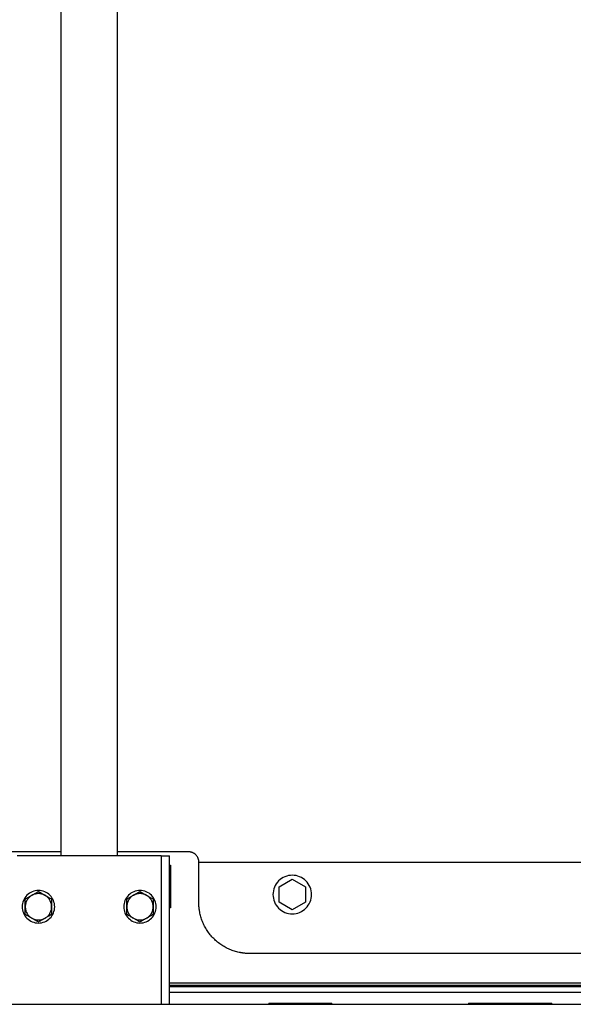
# Model space of a CAD drawing. Header units: millimetres. Extents: x -3787 to 418, y -511 to 3927.
# Tile 33 of 87: x -1455 to -1183, y 858 to 1342. Entities that reach past the tile are written whole.
import ezdxf

# ---------------------------------------------------------------- set-up
doc = ezdxf.new("R2010")
doc.units = ezdxf.units.MM

msp = doc.modelspace()

# ---------------------------------------------------------------- linework, layer by layer
at = {"color": 7, "linetype": 'Continuous', "lineweight": 25}
for p, q in [((-1435.01, 1659.81), (-1435.01, 930.81)), ((-1407.01, 930.81), (-1407.01, 1659.81)), ((-1435.01, 932.81), (-1470.01, 932.81)), ((-1385.51, 930.81), (-1456.51, 930.81)), ((-1372.01, 932.81), (-1407.01, 932.81)), ((-1381.51, 857.81), (-1381.51, 930.81)), ((-1381.51, 926.31), (-1381.01, 926.31)), ((-1381.01, 926.31), (-1381.01, 905.31)), ((-1367.01, 907.81), (-1367.01, 927.81)), ((-1367.01, 927.81), (-970.01, 927.81)), ((-1327.51, 915.56), (-1321.01, 919.31)), ((-1321.01, 919.31), (-1314.51, 915.56)), ((-1327.51, 908.06), (-1327.51, 915.56)), ((-1314.51, 915.56), (-1314.51, 908.06)), ((-1321.01, 904.3), (-1327.51, 908.06)), ((-1314.51, 908.06), (-1321.01, 904.3)), ((-1381.01, 905.31), (-1381.51, 905.31)), ((-975.01, 882.81), (-1342.01, 882.81)), ((-1381.51, 868.44), (-969.12, 868.44)), ((-973.23, 863.67), (-1381.51, 863.67)), ((-1880.01, 857.81), (-962.01, 857.81)), ((-1332.5, 858.31), (-1301.5, 858.31)), ((-1332.5, 858.31), (-1332.5, 857.81)), ((-1301.5, 857.81), (-1301.5, 858.31)), ((-1234.17, 858.31), (-1193.17, 858.31)), ((-1234.17, 858.31), (-1234.17, 857.81)), ((-1193.17, 857.81), (-1193.17, 858.31))]:
    msp.add_line(p, q, dxfattribs=at)
at = {"color": 8, "linetype": 'Continuous', "lineweight": 25}
for p, q in [((-1385.51, 930.81), (-1385.51, 857.81)), ((-1381.51, 867.23), (-970.55, 867.23)), ((-970.55, 866.35), (-1381.51, 866.35))]:
    msp.add_line(p, q, dxfattribs=at)
at = {"color": 7, "linetype": 'Continuous', "lineweight": 25}
for points, knots in [([(-1385.51, 930.81), (-1384.98, 930.81), (-1384.46, 930.81), (-1383.49, 930.81), (-1383.05, 930.81), (-1382.31, 930.81), (-1382.01, 930.81), (-1381.61, 930.81), (-1381.51, 930.81), (-1381.51, 930.81)], [0, 0, 0, 0, 0.25, 0.25, 0.5, 0.5, 0.75, 0.75, 1, 1, 1, 1]), ([(-1367.01, 927.81), (-1367.01, 927.89), (-1367.01, 928.05), (-1367.03, 928.28), (-1367.06, 928.52), (-1367.09, 928.75), (-1367.14, 928.98), (-1367.2, 929.2), (-1367.28, 929.43), (-1367.39, 929.73), (-1367.56, 930.11), (-1367.82, 930.55), (-1368.12, 930.97), (-1368.58, 931.48), (-1369.12, 931.91), (-1369.7, 932.26), (-1370.16, 932.46), (-1370.62, 932.62), (-1371.09, 932.73), (-1371.55, 932.8), (-1371.86, 932.81), (-1372.01, 932.81)], [0, 0, 0, 0, 0.03024, 0.060281, 0.090188, 0.120031, 0.149875, 0.179789, 0.20984, 0.240094, 0.304385, 0.368744, 0.434403, 0.50013, 0.631342, 0.695633, 0.759991, 0.821708, 0.883493, 0.94173, 1, 1, 1, 1]), ([(-1311.51, 911.81), (-1311.51, 913.05), (-1311.76, 914.3), (-1312.71, 916.59), (-1313.41, 917.65), (-1315.17, 919.41), (-1316.22, 920.11), (-1318.52, 921.06), (-1319.76, 921.31), (-1322.25, 921.31), (-1323.49, 921.06), (-1325.79, 920.11), (-1326.85, 919.41), (-1328.6, 917.65), (-1329.31, 916.59), (-1330.26, 914.3), (-1330.51, 913.05), (-1330.51, 911.81)], [0, 0, 0, 0, 0.125, 0.125, 0.25, 0.25, 0.375, 0.375, 0.5, 0.5, 0.625, 0.625, 0.75, 0.75, 0.875, 0.875, 1, 1, 1, 1]), ([(-1438.01, 905.81), (-1438.01, 906.86), (-1438.22, 907.9), (-1439.02, 909.84), (-1439.61, 910.73), (-1441.09, 912.21), (-1441.98, 912.8), (-1443.91, 913.6), (-1444.96, 913.81), (-1447.05, 913.81), (-1448.1, 913.6), (-1450.04, 912.8), (-1450.92, 912.21), (-1452.41, 910.73), (-1453, 909.84), (-1453.8, 907.9), (-1454.01, 906.86), (-1454.01, 905.81)], [0, 0, 0, 0, 0.125, 0.125, 0.25, 0.25, 0.375, 0.375, 0.5, 0.5, 0.625, 0.625, 0.75, 0.75, 0.875, 0.875, 1, 1, 1, 1]), ([(-1449.26, 911.44), (-1449.75, 911.15), (-1450.2, 910.81), (-1451.01, 910), (-1451.35, 909.55), (-1451.92, 908.57), (-1452.14, 908.04), (-1452.43, 906.94), (-1452.51, 906.38), (-1452.51, 905.81)], [0, 0, 0, 0, 0.25, 0.25, 0.5, 0.5, 0.75, 0.75, 1, 1, 1, 1]), ([(-1452.51, 909.56), (-1452.4, 909.63), (-1452.18, 909.75), (-1451.86, 909.94), (-1451.54, 910.12), (-1451.22, 910.31), (-1450.82, 910.53), (-1450.35, 910.81), (-1449.8, 911.12), (-1449.44, 911.33), (-1449.26, 911.44)], [0, 0, 0, 0, 0.103638, 0.205104, 0.304738, 0.402919, 0.500067, 0.668868, 0.83439, 1, 1, 1, 1]), ([(-1449.26, 911.44), (-1449.17, 911.49), (-1448.99, 911.6), (-1448.71, 911.75), (-1448.39, 911.94), (-1448.02, 912.15), (-1447.48, 912.46), (-1446.81, 912.85), (-1446.28, 913.16), (-1446.01, 913.31)], [0, 0, 0, 0, 0.082341, 0.164728, 0.2476, 0.37415, 0.501946, 0.745918, 1, 1, 1, 1]), ([(-1442.76, 911.44), (-1443.25, 911.72), (-1443.78, 911.94), (-1444.87, 912.23), (-1445.44, 912.31), (-1446.58, 912.31), (-1447.14, 912.23), (-1448.24, 911.94), (-1448.77, 911.72), (-1449.26, 911.44)], [0, 0, 0, 0, 0.25, 0.25, 0.5, 0.5, 0.75, 0.75, 1, 1, 1, 1]), ([(-1446.01, 913.31), (-1445.9, 913.25), (-1445.68, 913.13), (-1445.36, 912.94), (-1445.04, 912.75), (-1444.72, 912.57), (-1444.32, 912.34), (-1443.85, 912.07), (-1443.3, 911.75), (-1442.94, 911.54), (-1442.76, 911.44)], [0, 0, 0, 0, 0.103549, 0.20493, 0.304482, 0.402583, 0.499651, 0.668596, 0.834254, 1, 1, 1, 1]), ([(-1439.51, 905.81), (-1439.51, 906.38), (-1439.58, 906.94), (-1439.88, 908.04), (-1440.1, 908.57), (-1440.66, 909.55), (-1441.01, 910), (-1441.81, 910.81), (-1442.27, 911.15), (-1442.76, 911.44)], [0, 0, 0, 0, 0.25, 0.25, 0.5, 0.5, 0.75, 0.75, 1, 1, 1, 1]), ([(-1442.76, 911.44), (-1442.67, 911.39), (-1442.49, 911.28), (-1442.22, 911.13), (-1441.9, 910.94), (-1441.53, 910.73), (-1440.99, 910.42), (-1440.31, 910.02), (-1439.78, 909.72), (-1439.51, 909.56)], [0, 0, 0, 0, 0.081994, 0.164032, 0.24655, 0.372541, 0.49976, 0.744787, 1, 1, 1, 1]), ([(-1388.01, 905.81), (-1388.01, 906.86), (-1388.22, 907.9), (-1389.02, 909.84), (-1389.61, 910.73), (-1391.09, 912.21), (-1391.98, 912.8), (-1393.91, 913.6), (-1394.96, 913.81), (-1397.05, 913.81), (-1398.1, 913.6), (-1400.04, 912.8), (-1400.92, 912.21), (-1402.41, 910.73), (-1403, 909.84), (-1403.8, 907.9), (-1404.01, 906.86), (-1404.01, 905.81)], [0, 0, 0, 0, 0.125, 0.125, 0.25, 0.25, 0.375, 0.375, 0.5, 0.5, 0.625, 0.625, 0.75, 0.75, 0.875, 0.875, 1, 1, 1, 1]), ([(-1399.26, 911.44), (-1399.75, 911.15), (-1400.2, 910.81), (-1401.01, 910), (-1401.35, 909.55), (-1401.92, 908.57), (-1402.14, 908.04), (-1402.43, 906.94), (-1402.51, 906.38), (-1402.51, 905.81)], [0, 0, 0, 0, 0.25, 0.25, 0.5, 0.5, 0.75, 0.75, 1, 1, 1, 1]), ([(-1402.51, 909.56), (-1402.4, 909.63), (-1402.18, 909.75), (-1401.86, 909.94), (-1401.54, 910.12), (-1401.22, 910.31), (-1400.82, 910.53), (-1400.35, 910.81), (-1399.8, 911.12), (-1399.44, 911.33), (-1399.26, 911.44)], [0, 0, 0, 0, 0.103549, 0.20493, 0.304482, 0.402583, 0.499651, 0.668596, 0.834254, 1, 1, 1, 1]), ([(-1399.26, 911.44), (-1399.17, 911.49), (-1398.99, 911.59), (-1398.72, 911.75), (-1398.4, 911.94), (-1398.03, 912.15), (-1397.49, 912.46), (-1396.81, 912.85), (-1396.28, 913.16), (-1396.01, 913.31)], [0, 0, 0, 0, 0.081994, 0.164032, 0.24655, 0.372541, 0.49976, 0.744787, 1, 1, 1, 1]), ([(-1392.76, 911.44), (-1393.25, 911.72), (-1393.78, 911.94), (-1394.87, 912.23), (-1395.44, 912.31), (-1396.58, 912.31), (-1397.14, 912.23), (-1398.24, 911.94), (-1398.77, 911.72), (-1399.26, 911.44)], [0, 0, 0, 0, 0.25, 0.25, 0.5, 0.5, 0.75, 0.75, 1, 1, 1, 1]), ([(-1396.01, 913.31), (-1395.9, 913.25), (-1395.68, 913.13), (-1395.36, 912.94), (-1395.04, 912.75), (-1394.72, 912.57), (-1394.32, 912.34), (-1393.85, 912.07), (-1393.3, 911.75), (-1392.94, 911.54), (-1392.76, 911.44)], [0, 0, 0, 0, 0.103549, 0.20493, 0.304482, 0.402583, 0.499651, 0.668596, 0.834254, 1, 1, 1, 1]), ([(-1389.51, 905.81), (-1389.51, 906.38), (-1389.58, 906.94), (-1389.88, 908.04), (-1390.1, 908.57), (-1390.66, 909.55), (-1391.01, 910), (-1391.81, 910.81), (-1392.27, 911.15), (-1392.76, 911.44)], [0, 0, 0, 0, 0.25, 0.25, 0.5, 0.5, 0.75, 0.75, 1, 1, 1, 1]), ([(-1392.76, 911.44), (-1392.67, 911.39), (-1392.49, 911.28), (-1392.22, 911.13), (-1391.9, 910.94), (-1391.53, 910.73), (-1390.99, 910.42), (-1390.31, 910.02), (-1389.78, 909.72), (-1389.51, 909.56)], [0, 0, 0, 0, 0.081994, 0.164032, 0.24655, 0.372541, 0.49976, 0.744787, 1, 1, 1, 1]), ([(-1330.51, 911.81), (-1330.51, 910.57), (-1330.26, 909.32), (-1329.31, 907.02), (-1328.6, 905.97), (-1326.85, 904.21), (-1325.79, 903.51), (-1323.49, 902.56), (-1322.25, 902.31), (-1319.76, 902.31), (-1318.52, 902.56), (-1316.22, 903.51), (-1315.17, 904.21), (-1313.41, 905.97), (-1312.71, 907.02), (-1311.76, 909.32), (-1311.51, 910.57), (-1311.51, 911.81)], [0, 0, 0, 0, 0.125, 0.125, 0.25, 0.25, 0.375, 0.375, 0.5, 0.5, 0.625, 0.625, 0.75, 0.75, 0.875, 0.875, 1, 1, 1, 1]), ([(-1452.51, 905.81), (-1452.51, 905.91), (-1452.51, 906.12), (-1452.51, 906.43), (-1452.51, 906.8), (-1452.51, 907.23), (-1452.51, 907.85), (-1452.51, 908.64), (-1452.51, 909.25), (-1452.51, 909.56)], [0, 0, 0, 0, 0.0819939, 0.1640323, 0.2465502, 0.3725409, 0.4997601, 0.744787, 1, 1, 1, 1]), ([(-1439.51, 909.56), (-1439.51, 909.44), (-1439.51, 909.18), (-1439.51, 908.81), (-1439.51, 908.44), (-1439.51, 908.07), (-1439.51, 907.62), (-1439.51, 907.07), (-1439.51, 906.44), (-1439.51, 906.02), (-1439.51, 905.81)], [0, 0, 0, 0, 0.103549, 0.20493, 0.304482, 0.402583, 0.499651, 0.668596, 0.834254, 1, 1, 1, 1]), ([(-1402.51, 905.81), (-1402.51, 905.91), (-1402.51, 906.12), (-1402.51, 906.44), (-1402.51, 906.81), (-1402.51, 907.23), (-1402.51, 907.86), (-1402.51, 908.64), (-1402.51, 909.25), (-1402.51, 909.56)], [0, 0, 0, 0, 0.082341, 0.164728, 0.2476, 0.37415, 0.501946, 0.745918, 1, 1, 1, 1]), ([(-1389.51, 909.56), (-1389.51, 909.44), (-1389.51, 909.18), (-1389.51, 908.81), (-1389.51, 908.44), (-1389.51, 908.07), (-1389.51, 907.62), (-1389.51, 907.07), (-1389.51, 906.44), (-1389.51, 906.02), (-1389.51, 905.81)], [0, 0, 0, 0, 0.103638, 0.205104, 0.304738, 0.402919, 0.500067, 0.668868, 0.83439, 1, 1, 1, 1]), ([(-1342.01, 882.81), (-1342.18, 882.81), (-1342.52, 882.81), (-1343.03, 882.83), (-1343.53, 882.85), (-1344.04, 882.89), (-1344.54, 882.94), (-1345.05, 882.99), (-1345.55, 883.06), (-1346.06, 883.14), (-1347.19, 883.33), (-1348.93, 883.74), (-1351.26, 884.54), (-1353.53, 885.57), (-1355.73, 886.86), (-1357.8, 888.37), (-1359.72, 890.1), (-1361.45, 892.02), (-1362.96, 894.09), (-1364.24, 896.29), (-1365.28, 898.56), (-1366.07, 900.89), (-1366.51, 902.76), (-1366.75, 904.16), (-1366.86, 905.07), (-1366.95, 905.98), (-1367, 906.89), (-1367, 907.5), (-1367.01, 907.81)], [0, 0, 0, 0, 0.012971, 0.025924, 0.038863, 0.051795, 0.064725, 0.077657, 0.090598, 0.103553, 0.116527, 0.178261, 0.240008, 0.304316, 0.368637, 0.434313, 0.500002, 0.565678, 0.631368, 0.695675, 0.759996, 0.82173, 0.883478, 0.906811, 0.930099, 0.953372, 0.976662, 1, 1, 1, 1]), ([(-1454.01, 905.81), (-1454.01, 904.76), (-1453.8, 903.72), (-1453, 901.78), (-1452.41, 900.89), (-1450.92, 899.41), (-1450.04, 898.82), (-1448.1, 898.02), (-1447.05, 897.81), (-1444.96, 897.81), (-1443.91, 898.02), (-1441.98, 898.82), (-1441.09, 899.41), (-1439.61, 900.89), (-1439.02, 901.78), (-1438.22, 903.72), (-1438.01, 904.76), (-1438.01, 905.81)], [0, 0, 0, 0, 0.125, 0.125, 0.25, 0.25, 0.375, 0.375, 0.5, 0.5, 0.625, 0.625, 0.75, 0.75, 0.875, 0.875, 1, 1, 1, 1]), ([(-1452.51, 905.81), (-1452.51, 905.24), (-1452.43, 904.67), (-1452.14, 903.58), (-1451.92, 903.05), (-1451.35, 902.07), (-1451.01, 901.61), (-1450.2, 900.81), (-1449.75, 900.46), (-1449.26, 900.18)], [0, 0, 0, 0, 0.25, 0.25, 0.5, 0.5, 0.75, 0.75, 1, 1, 1, 1]), ([(-1452.51, 902.06), (-1452.51, 902.18), (-1452.51, 902.43), (-1452.51, 902.81), (-1452.51, 903.18), (-1452.51, 903.55), (-1452.51, 904), (-1452.51, 904.54), (-1452.51, 905.18), (-1452.51, 905.6), (-1452.51, 905.81)], [0, 0, 0, 0, 0.103549, 0.20493, 0.304482, 0.402583, 0.499651, 0.668596, 0.834254, 1, 1, 1, 1]), ([(-1449.26, 900.18), (-1449.35, 900.23), (-1449.53, 900.34), (-1449.8, 900.49), (-1450.12, 900.68), (-1450.49, 900.89), (-1451.03, 901.2), (-1451.71, 901.59), (-1452.24, 901.9), (-1452.51, 902.06)], [0, 0, 0, 0, 0.0819939, 0.1640323, 0.2465502, 0.3725409, 0.4997601, 0.744787, 1, 1, 1, 1]), ([(-1442.76, 900.18), (-1442.27, 900.46), (-1441.81, 900.81), (-1441.01, 901.61), (-1440.66, 902.07), (-1440.1, 903.05), (-1439.88, 903.58), (-1439.58, 904.67), (-1439.51, 905.24), (-1439.51, 905.81)], [0, 0, 0, 0, 0.25, 0.25, 0.5, 0.5, 0.75, 0.75, 1, 1, 1, 1]), ([(-1439.51, 902.06), (-1439.62, 901.99), (-1439.83, 901.87), (-1440.16, 901.68), (-1440.48, 901.5), (-1440.8, 901.31), (-1441.19, 901.08), (-1441.66, 900.81), (-1442.21, 900.5), (-1442.58, 900.29), (-1442.76, 900.18)], [0, 0, 0, 0, 0.103638, 0.205104, 0.304738, 0.402919, 0.500067, 0.668868, 0.83439, 1, 1, 1, 1]), ([(-1439.51, 905.81), (-1439.51, 905.71), (-1439.51, 905.5), (-1439.51, 905.18), (-1439.51, 904.82), (-1439.51, 904.39), (-1439.51, 903.77), (-1439.51, 902.98), (-1439.51, 902.37), (-1439.51, 902.06)], [0, 0, 0, 0, 0.081994, 0.164032, 0.24655, 0.372541, 0.49976, 0.744787, 1, 1, 1, 1]), ([(-1404.01, 905.81), (-1404.01, 904.76), (-1403.8, 903.72), (-1403, 901.78), (-1402.41, 900.89), (-1400.92, 899.41), (-1400.04, 898.82), (-1398.1, 898.02), (-1397.05, 897.81), (-1394.96, 897.81), (-1393.91, 898.02), (-1391.98, 898.82), (-1391.09, 899.41), (-1389.61, 900.89), (-1389.02, 901.78), (-1388.22, 903.72), (-1388.01, 904.76), (-1388.01, 905.81)], [0, 0, 0, 0, 0.125, 0.125, 0.25, 0.25, 0.375, 0.375, 0.5, 0.5, 0.625, 0.625, 0.75, 0.75, 0.875, 0.875, 1, 1, 1, 1]), ([(-1402.51, 905.81), (-1402.51, 905.24), (-1402.43, 904.67), (-1402.14, 903.58), (-1401.92, 903.05), (-1401.35, 902.07), (-1401.01, 901.61), (-1400.2, 900.81), (-1399.75, 900.46), (-1399.26, 900.18)], [0, 0, 0, 0, 0.25, 0.25, 0.5, 0.5, 0.75, 0.75, 1, 1, 1, 1]), ([(-1402.51, 902.06), (-1402.51, 902.18), (-1402.51, 902.43), (-1402.51, 902.81), (-1402.51, 903.18), (-1402.51, 903.55), (-1402.51, 904), (-1402.51, 904.55), (-1402.51, 905.18), (-1402.51, 905.6), (-1402.51, 905.81)], [0, 0, 0, 0, 0.103638, 0.205104, 0.304738, 0.402919, 0.500067, 0.668868, 0.83439, 1, 1, 1, 1]), ([(-1399.26, 900.18), (-1399.35, 900.23), (-1399.53, 900.34), (-1399.8, 900.49), (-1400.12, 900.68), (-1400.49, 900.89), (-1401.03, 901.2), (-1401.71, 901.59), (-1402.24, 901.9), (-1402.51, 902.06)], [0, 0, 0, 0, 0.081994, 0.164032, 0.24655, 0.372541, 0.49976, 0.744787, 1, 1, 1, 1]), ([(-1392.76, 900.18), (-1392.27, 900.46), (-1391.81, 900.81), (-1391.01, 901.61), (-1390.66, 902.07), (-1390.1, 903.05), (-1389.88, 903.58), (-1389.58, 904.67), (-1389.51, 905.24), (-1389.51, 905.81)], [0, 0, 0, 0, 0.25, 0.25, 0.5, 0.5, 0.75, 0.75, 1, 1, 1, 1]), ([(-1389.51, 902.06), (-1389.62, 901.99), (-1389.83, 901.87), (-1390.16, 901.68), (-1390.48, 901.5), (-1390.8, 901.31), (-1391.19, 901.08), (-1391.66, 900.81), (-1392.21, 900.5), (-1392.58, 900.29), (-1392.76, 900.18)], [0, 0, 0, 0, 0.103549, 0.20493, 0.304482, 0.402583, 0.499651, 0.668596, 0.834254, 1, 1, 1, 1]), ([(-1389.51, 905.81), (-1389.51, 905.7), (-1389.51, 905.5), (-1389.51, 905.18), (-1389.51, 904.81), (-1389.51, 904.39), (-1389.51, 903.76), (-1389.51, 902.98), (-1389.51, 902.37), (-1389.51, 902.06)], [0, 0, 0, 0, 0.082341, 0.164728, 0.2476, 0.37415, 0.501946, 0.745918, 1, 1, 1, 1]), ([(-1449.26, 900.18), (-1448.77, 899.9), (-1448.24, 899.68), (-1447.14, 899.38), (-1446.58, 899.31), (-1445.44, 899.31), (-1444.87, 899.38), (-1443.78, 899.68), (-1443.25, 899.9), (-1442.76, 900.18)], [0, 0, 0, 0, 0.25, 0.25, 0.5, 0.5, 0.75, 0.75, 1, 1, 1, 1]), ([(-1446.01, 898.3), (-1446.12, 898.37), (-1446.33, 898.49), (-1446.66, 898.68), (-1446.98, 898.86), (-1447.3, 899.05), (-1447.69, 899.28), (-1448.16, 899.55), (-1448.71, 899.86), (-1449.08, 900.07), (-1449.26, 900.18)], [0, 0, 0, 0, 0.103549, 0.20493, 0.304482, 0.402583, 0.499651, 0.668596, 0.834254, 1, 1, 1, 1]), ([(-1442.76, 900.18), (-1442.85, 900.13), (-1443.03, 900.02), (-1443.3, 899.87), (-1443.62, 899.68), (-1443.99, 899.47), (-1444.53, 899.15), (-1445.21, 898.76), (-1445.74, 898.46), (-1446.01, 898.3)], [0, 0, 0, 0, 0.082341, 0.164728, 0.2476, 0.37415, 0.501946, 0.745918, 1, 1, 1, 1]), ([(-1399.26, 900.18), (-1398.77, 899.9), (-1398.24, 899.68), (-1397.14, 899.38), (-1396.58, 899.31), (-1395.44, 899.31), (-1394.87, 899.38), (-1393.78, 899.68), (-1393.25, 899.9), (-1392.76, 900.18)], [0, 0, 0, 0, 0.25, 0.25, 0.5, 0.5, 0.75, 0.75, 1, 1, 1, 1]), ([(-1396.01, 898.3), (-1396.12, 898.37), (-1396.33, 898.49), (-1396.66, 898.68), (-1396.98, 898.86), (-1397.3, 899.05), (-1397.69, 899.28), (-1398.16, 899.55), (-1398.71, 899.86), (-1399.08, 900.07), (-1399.26, 900.18)], [0, 0, 0, 0, 0.103549, 0.20493, 0.304482, 0.402583, 0.499651, 0.668596, 0.834254, 1, 1, 1, 1]), ([(-1392.76, 900.18), (-1392.85, 900.13), (-1393.03, 900.02), (-1393.3, 899.87), (-1393.62, 899.68), (-1393.99, 899.47), (-1394.53, 899.16), (-1395.21, 898.77), (-1395.74, 898.46), (-1396.01, 898.3)], [0, 0, 0, 0, 0.081994, 0.164032, 0.24655, 0.372541, 0.49976, 0.744787, 1, 1, 1, 1])]:
    msp.add_open_spline(points, degree=3, knots=knots, dxfattribs=at)

doc.saveas('drawing.dxf')
